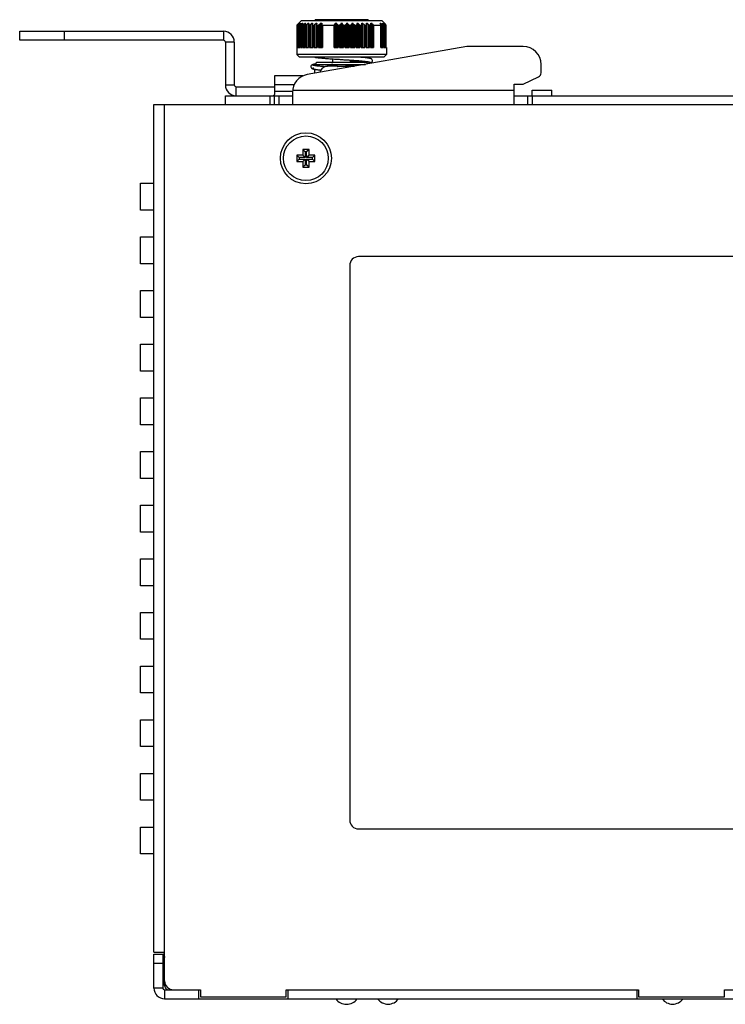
# Model space of a CAD drawing. Extents: x 889 to 1780, y -51 to 579.
# Tile 8 of 20: x 1209 to 1288, y 298 to 408. Entities that reach past the tile are written whole.
import ezdxf

# ---------------------------------------------------------------- set-up
doc = ezdxf.new("R2010")
doc.units = 0
doc.header["$LTSCALE"] = 2
doc.header["$MEASUREMENT"] = 0
for name, color, linetype in [('1X1_LED_DXF_CONTINUOUS_L69', 7, 'CONTINUOUS'), ('1X3_G-G_DXF_CONTINUOUS_L70', 7, 'CONTINUOUS'), ('3100320300-SDXF_CONTINUO66', 7, 'CONTINUOUS'), ('3105460500_DXF_CONTINUOU60', 7, 'CONTINUOUS'), ('3991140100_PDXF_CONTINUO48', 7, 'CONTINUOUS'), ('3991140200_BDXF_CONTINUO51', 7, 'CONTINUOUS'), ('3991140300_CDXF_CONTINUO47', 7, 'CONTINUOUS'), ('46-111-501-1DXF_CONTINUO67', 7, 'CONTINUOUS'), ('BACK_PLATE_2DXF_CONTINUO65', 7, 'CONTINUOUS'), ('SNAP_2_DXF_CONTINUOUS_LINE', 7, 'CONTINUOUS')]:
    doc.layers.add(name, color=color, linetype=linetype)

msp = doc.modelspace()

# ---------------------------------------------------------------- linework, layer by layer
at = {"layer": '1X1_LED_DXF_CONTINUOUS_L69', "color": 7, "linetype": 'Continuous'}
for centre in [(1250.2, 299.098), (1282, 299.098)]:
    msp.add_arc(centre, 1.45, 216.03742, 323.96258, dxfattribs=at)
at = {"layer": '1X3_G-G_DXF_CONTINUOUS_L70', "color": 7, "linetype": 'Continuous'}
msp.add_arc((1245.54, 299.078), 1.45, 215.00046, 324.99954, dxfattribs=at)
at = {"layer": '3100320300-SDXF_CONTINUO66', "color": 7, "linetype": 'Continuous'}
for p, q in [((1243.206, 402.496), (1243.206, 402.503)), ((1243.415, 402.535), (1243.392, 402.532)), ((1243.415, 402.535), (1243.415, 402.535)), ((1244.509, 402.548), (1243.583, 402.548)), ((1244.509, 402.548), (1243.583, 402.548)), ((1244.624, 402.503), (1244.599, 402.506)), ((1244.654, 402.501), (1244.623, 402.503)), ((1244.689, 402.501), (1244.654, 402.501)), ((1244.793, 402.505), (1244.689, 402.501)), ((1244.704, 402.501), (1244.689, 402.501)), ((1244.704, 402.496), (1244.704, 402.501)), ((1245.099, 402.508), (1245, 402.509)), ((1245.296, 402.501), (1245.208, 402.505)), ((1245.296, 402.496), (1245.296, 402.501)), ((1245.314, 402.501), (1245.296, 402.501)), ((1245.349, 402.501), (1245.313, 402.501)), ((1245.38, 402.503), (1245.349, 402.501)), ((1246.418, 402.548), (1245.491, 402.548)), ((1245.491, 402.548), (1246.418, 402.548))]:
    msp.add_line(p, q, dxfattribs=at)
for points in [[(1243.27, 402.507), (1243.256, 402.504), (1243.245, 402.502), (1243.238, 402.501), (1243.236, 402.5)], [(1243.415, 402.535), (1243.384, 402.53), (1243.357, 402.525), (1243.332, 402.52), (1243.308, 402.515), (1243.27, 402.507)], [(1243.583, 402.548), (1243.533, 402.547), (1243.465, 402.542), (1243.415, 402.535)], [(1244.599, 402.506), (1244.581, 402.51), (1244.571, 402.513), (1244.569, 402.514)], [(1245, 402.509), (1244.903, 402.508), (1244.792, 402.505)], [(1245.296, 402.501), (1245.209, 402.505), (1245.098, 402.508)], [(1245.421, 402.511), (1245.404, 402.507), (1245.38, 402.503)], [(1245.43, 402.513), (1245.432, 402.514), (1245.431, 402.513), (1245.421, 402.511)]]:
    msp.add_lwpolyline(points, dxfattribs=at)
for centre, radius, start, end in [((1243.5, 401.548), 1, 107.26001, 162.54222), ((1243.236, 402.409), 0.1, 76.61004, 107.09561), ((1243.238, 402.401), 0.101, 91.22681, 108.27391), ((1243.238, 402.402), 0.0992, 88.82496, 91.21728), ((1243.582, 401.464), 1.085, 96.04289, 98.8682), ((1243.583, 401.46), 1.088, 92.82135, 96.04374), ((1243.583, 401.454), 1.094, 89.99936, 92.82284), ((1244.509, 402.448), 0.1, 38.04501, 90), ((1244.631, 402.798), 0.3, 257.2836, 257.73058), ((1244.996, 397.025), 5.479, 89.95742, 93.05486), ((1245.004, 397.027), 5.477, 86.94466, 90.04308), ((1245.491, 402.448), 0.1, 90, 141.93663), ((1245.489, 402.436), 0.099, 127.28441, 130.57327), ((1245.49, 402.435), 0.101, 87.10657, 127.23926)]:
    msp.add_arc(centre, radius, start, end, dxfattribs=at)
for points, start_tangent, end_tangent in [([(1243.249, 402.502), (1243.226, 402.497), (1243.211, 402.495), (1243.206, 402.496)], (-0.9767073, -0.214576), (-0.0080798, 0.9999674)), ([(1243.415, 402.535), (1243.366, 402.527), (1243.321, 402.518), (1243.281, 402.509), (1243.249, 402.502)], (-0.9880643, -0.1540422), (-0.9767073, -0.214576)), ([(1244.565, 402.505), (1244.533, 402.515), (1244.512, 402.525), (1244.506, 402.535)], (-0.9754687, 0.2201383), (0.0833735, 0.9965184)), ([(1244.506, 402.535), (1244.507, 402.543), (1244.508, 402.547), (1244.509, 402.548)], (0.0814027, 0.9966813), (1, 0.0000114)), ([(1244.506, 402.535), (1244.543, 402.53), (1244.576, 402.511)], (0.9987736, 0.0495097), (0.7595162, -0.6504883)), ([(1244.704, 402.496), (1244.654, 402.496), (1244.606, 402.499), (1244.567, 402.505)], (-0.9985213, -0.0543627), (-0.9771563, 0.212522)), ([(1245.419, 402.502), (1245.381, 402.497), (1245.34, 402.495), (1245.296, 402.496)], (-0.9859773, -0.1668793), (-0.9985208, 0.0543708)), ([(1245.495, 402.535), (1245.49, 402.527), (1245.475, 402.518), (1245.451, 402.509), (1245.419, 402.502)], (0.0818593, -0.9966439), (-0.9859773, -0.1668793)), ([(1245.491, 402.548), (1245.493, 402.547), (1245.494, 402.543), (1245.495, 402.535)], (1, -0.0000121), (0.0814024, -0.9966813))]:
    msp.add_spline(points, degree=3, dxfattribs=dict(at, start_tangent=start_tangent, end_tangent=end_tangent))
at = {"layer": '3105460500_DXF_CONTINUOU60', "color": 7, "linetype": 'Continuous'}
for p, q in [((1240.65, 393.248), (1240.65, 392.598)), ((1240.65, 393.248), (1240.918, 392.98)), ((1241.35, 393.248), (1240.65, 393.248)), ((1241.35, 393.248), (1241.082, 392.98)), ((1241.35, 392.598), (1241.35, 393.248)), ((1240, 392.598), (1240, 391.898)), ((1240, 392.598), (1240.268, 392.33)), ((1240.65, 392.598), (1240, 392.598)), ((1240, 391.898), (1240.268, 392.166)), ((1240.268, 392.33), (1240.268, 392.166)), ((1240.918, 392.33), (1240.268, 392.33)), ((1240.268, 392.166), (1240.918, 392.166)), ((1240.65, 392.598), (1240.918, 392.33)), ((1240.65, 391.898), (1240.918, 392.166)), ((1240.918, 392.98), (1240.918, 392.33)), ((1241.082, 392.98), (1240.918, 392.98)), ((1240.918, 392.166), (1240.918, 391.516)), ((1241.082, 392.33), (1241.082, 392.98)), ((1241.35, 392.598), (1241.082, 392.33)), ((1241.732, 392.33), (1241.082, 392.33)), ((1241.082, 391.516), (1241.082, 392.166)), ((1241.35, 391.898), (1241.082, 392.166)), ((1241.082, 392.166), (1241.732, 392.166)), ((1242, 392.598), (1241.35, 392.598)), ((1242, 392.598), (1241.732, 392.33)), ((1241.732, 392.166), (1241.732, 392.33)), ((1242, 391.898), (1241.732, 392.166)), ((1242, 391.898), (1242, 392.598)), ((1240, 391.898), (1240.65, 391.898)), ((1240.65, 391.898), (1240.65, 391.248)), ((1240.65, 391.248), (1240.918, 391.516)), ((1240.65, 391.248), (1241.35, 391.248)), ((1240.918, 391.516), (1241.082, 391.516)), ((1241.35, 391.248), (1241.082, 391.516)), ((1241.35, 391.248), (1241.35, 391.898)), ((1241.35, 391.898), (1242, 391.898))]:
    msp.add_line(p, q, dxfattribs=at)
msp.add_circle((1241, 392.248), 2.5, dxfattribs=at)
at = {"layer": '3991140100_PDXF_CONTINUO48', "color": 7, "linetype": 'Continuous'}
for p, q in [((1224, 299.448), (1224, 303.248)), ((1224, 303.248), (1225, 303.248)), ((1225, 303.244), (1225.041, 303.244)), ((1225.029, 303.236), (1225.075, 303.248)), ((1225.075, 303.248), (1225.2, 302.935)), ((1224, 302.248), (1225, 302.248)), ((1225, 299.448), (1224, 299.448)), ((1225.2, 299.248), (1225.2, 298.248)), ((1229, 299.248), (1229, 298.248)), ((1239, 299.248), (1239, 298.248)), ((1278, 299.248), (1278, 298.248)), ((1225.2, 298.248), (1340.8, 298.248))]:
    msp.add_line(p, q, dxfattribs=at)
at = {"layer": '3991140100_PDXF_CONTINUO48', "color": 3, "linetype": 'Continuous'}
for p, q in [((1225, 303.248), (1225, 299.448)), ((1225.014, 303.219), (1225.2, 302.833)), ((1225.2, 299.248), (1229, 299.248)), ((1239, 299.248), (1278, 299.248))]:
    msp.add_line(p, q, dxfattribs=at)
at = {"layer": '3991140100_PDXF_CONTINUO48', "color": 7, "linetype": 'Continuous'}
for centre, radius, start, end in [((1225, 303.434), 0.2, 291.84356, 305.66326), ((1225.2, 299.448), 1.2, 180, 270)]:
    msp.add_arc(centre, radius, start, end, dxfattribs=at)
at = {"layer": '3991140100_PDXF_CONTINUO48', "color": 3, "linetype": 'Continuous'}
for centre, start, end in [((1225.2, 302.048), 98.21321, 180), ((1225.2, 299.448), 180, 270)]:
    msp.add_arc(centre, 0.2, start, end, dxfattribs=at)
at = {"layer": '3991140200_BDXF_CONTINUO51', "color": 3, "linetype": 'Continuous'}
msp.add_line((1225.2, 299.748), (1225.2, 300.248), dxfattribs=at)
msp.add_arc((1225.7, 299.748), 0.5, 180, 247.5, dxfattribs=at)
at = {"layer": '3991140300_CDXF_CONTINUO47', "color": 3, "linetype": 'Continuous'}
for p, q in [((1224, 303.448), (1224, 398.248)), ((1224, 398.248), (1340.8, 398.248)), ((1225.2, 300.248), (1225.2, 398.248)), ((1222.5, 386.448), (1222.5, 389.448)), ((1222.5, 389.448), (1224, 389.448)), ((1224, 386.448), (1222.5, 386.448)), ((1222.5, 380.448), (1222.5, 383.448)), ((1222.5, 383.448), (1224, 383.448)), ((1314.486, 381.248), (1246.9, 381.248)), ((1224, 380.448), (1222.5, 380.448)), ((1245.9, 380.248), (1245.9, 318.248)), ((1222.5, 374.448), (1222.5, 377.448)), ((1222.5, 377.448), (1224, 377.448)), ((1224, 374.448), (1222.5, 374.448)), ((1222.5, 368.448), (1222.5, 371.448)), ((1222.5, 371.448), (1224, 371.448)), ((1224, 368.448), (1222.5, 368.448)), ((1222.5, 362.448), (1222.5, 365.448)), ((1222.5, 365.448), (1224, 365.448)), ((1224, 362.448), (1222.5, 362.448)), ((1222.5, 356.448), (1222.5, 359.448)), ((1222.5, 359.448), (1224, 359.448)), ((1224, 356.448), (1222.5, 356.448)), ((1222.5, 350.448), (1222.5, 353.448)), ((1222.5, 353.448), (1224, 353.448)), ((1224, 350.448), (1222.5, 350.448)), ((1222.5, 344.448), (1222.5, 347.448)), ((1222.5, 347.448), (1224, 347.448)), ((1224, 344.448), (1222.5, 344.448)), ((1222.5, 338.448), (1222.5, 341.448)), ((1222.5, 341.448), (1224, 341.448)), ((1224, 338.448), (1222.5, 338.448)), ((1222.5, 332.448), (1222.5, 335.448)), ((1222.5, 335.448), (1224, 335.448)), ((1224, 332.448), (1222.5, 332.448)), ((1222.5, 326.448), (1222.5, 329.448)), ((1222.5, 329.448), (1224, 329.448)), ((1224, 326.448), (1222.5, 326.448)), ((1222.5, 320.448), (1222.5, 323.448)), ((1222.5, 323.448), (1224, 323.448)), ((1224, 320.448), (1222.5, 320.448)), ((1222.5, 314.448), (1222.5, 317.448)), ((1222.5, 317.448), (1224, 317.448)), ((1246.9, 317.248), (1318.9, 317.248)), ((1224, 314.448), (1222.5, 314.448)), ((1224, 303.448), (1225.2, 303.448)), ((1226.2, 299.248), (1229.2, 299.248)), ((1229.2, 299.248), (1229.2, 298.448)), ((1229.2, 298.448), (1238.8, 298.448)), ((1238.8, 299.248), (1278.2, 299.248)), ((1238.8, 298.448), (1238.8, 299.248)), ((1278.2, 299.248), (1278.2, 298.448)), ((1278.2, 298.448), (1287.8, 298.448)), ((1287.8, 299.248), (1327.2, 299.248)), ((1287.8, 298.448), (1287.8, 299.248))]:
    msp.add_line(p, q, dxfattribs=at)
msp.add_circle((1241, 392.248), 2.85, dxfattribs=at)
for centre, start, end in [((1246.9, 380.248), 90, 180), ((1246.9, 318.248), 180, 270), ((1226.2, 300.248), 180, 270)]:
    msp.add_arc(centre, 1, start, end, dxfattribs=at)
at = {"layer": '46-111-501-1DXF_CONTINUO67', "color": 6, "linetype": 'Continuous'}
for p, q in [((1240.5, 407.648), (1240, 407.148)), ((1240.5, 407.648), (1249.5, 407.648)), ((1247.9, 407.748), (1242.1, 407.748)), ((1249.5, 407.648), (1249.898, 407.251)), ((1240, 407.148), (1240, 403.848)), ((1240, 407.148), (1240.039, 407.148)), ((1240.039, 404.648), (1240.039, 407.148)), ((1240.13, 407.222), (1240.159, 407.248)), ((1240.13, 404.648), (1240.13, 407.222)), ((1240.14, 407.152), (1240.14, 407.154)), ((1240.14, 404.648), (1240.14, 407.153)), ((1240.142, 407.148), (1240.14, 407.152)), ((1240.142, 407.148), (1240.142, 404.648)), ((1240.142, 407.148), (1240.181, 407.148)), ((1240.181, 404.648), (1240.181, 407.148)), ((1240.267, 407.348), (1240.267, 407.318)), ((1240.267, 407.348), (1240.294, 407.348)), ((1240.275, 404.648), (1240.275, 407.22)), ((1240.322, 404.648), (1240.322, 407.148)), ((1240.328, 407.148), (1240.328, 404.648)), ((1240.328, 407.148), (1240.385, 407.148)), ((1240.385, 404.648), (1240.385, 407.148)), ((1240.422, 407.348), (1240.422, 407.313)), ((1240.422, 407.348), (1240.449, 407.348)), ((1240.488, 404.648), (1240.488, 407.22)), ((1240.575, 404.648), (1240.575, 407.148)), ((1240.589, 407.148), (1240.589, 404.648)), ((1240.589, 407.148), (1240.663, 407.148)), ((1240.639, 407.348), (1240.639, 407.289)), ((1240.639, 407.348), (1240.675, 407.348)), ((1240.663, 404.648), (1240.663, 407.148)), ((1240.773, 404.648), (1240.773, 407.22)), ((1240.896, 404.648), (1240.896, 407.176)), ((1240.918, 407.148), (1240.918, 404.648)), ((1240.918, 407.148), (1241.009, 407.148)), ((1240.925, 407.348), (1240.925, 407.254)), ((1240.925, 407.348), (1240.971, 407.348)), ((1241.009, 404.648), (1241.009, 407.148)), ((1241.123, 404.648), (1241.123, 407.22)), ((1241.275, 407.348), (1241.275, 404.648)), ((1241.275, 407.348), (1241.329, 407.348)), ((1241.279, 404.648), (1241.279, 407.187)), ((1241.285, 407.187), (1241.285, 404.648)), ((1241.312, 407.148), (1241.312, 404.648)), ((1241.312, 407.148), (1241.418, 407.148)), ((1241.418, 404.648), (1241.418, 407.148)), ((1241.535, 404.648), (1241.535, 407.22)), ((1241.684, 407.348), (1241.684, 404.648)), ((1241.684, 407.348), (1241.746, 407.348)), ((1241.718, 407.2), (1241.72, 407.22)), ((1241.718, 404.648), (1241.718, 407.201)), ((1241.72, 407.201), (1241.72, 404.648)), ((1241.765, 407.148), (1241.765, 404.648)), ((1241.765, 407.148), (1241.883, 407.148)), ((1241.883, 404.648), (1241.883, 407.148)), ((1242.002, 404.648), (1242.002, 407.22)), ((1242.145, 407.348), (1242.145, 404.648)), ((1242.145, 407.348), (1242.214, 407.348)), ((1242.214, 407.348), (1242.207, 407.22)), ((1242.207, 407.22), (1242.207, 404.648)), ((1242.207, 407.215), (1242.207, 407.22)), ((1242.268, 407.148), (1242.268, 404.648)), ((1242.268, 407.148), (1242.398, 407.148)), ((1242.398, 404.648), (1242.398, 407.148)), ((1242.516, 404.648), (1242.516, 407.22)), ((1242.651, 407.348), (1242.651, 404.648)), ((1242.651, 407.348), (1242.776, 407.348)), ((1242.776, 404.648), (1242.776, 407.348)), ((1242.776, 407.348), (1242.789, 407.221)), ((1242.789, 407.221), (1242.789, 404.648)), ((1242.867, 407.148), (1242.867, 404.648)), ((1242.867, 407.148), (1244.167, 407.148)), ((1244.167, 404.648), (1244.167, 407.148)), ((1244.202, 404.648), (1244.202, 407.221)), ((1244.299, 407.348), (1244.299, 404.648)), ((1244.299, 407.348), (1244.441, 407.348)), ((1244.441, 404.648), (1244.441, 407.348)), ((1244.509, 407.22), (1244.509, 404.648)), ((1244.623, 407.148), (1244.623, 404.648)), ((1244.623, 407.148), (1244.776, 407.148)), ((1244.776, 404.648), (1244.776, 407.148)), ((1244.873, 404.648), (1244.873, 407.22)), ((1244.958, 407.348), (1244.958, 404.648)), ((1244.958, 407.348), (1245.043, 407.348)), ((1245.043, 404.648), (1245.043, 407.348)), ((1245.127, 407.22), (1245.127, 404.648)), ((1245.224, 407.148), (1245.224, 404.648)), ((1245.224, 407.148), (1245.377, 407.148)), ((1245.377, 404.648), (1245.377, 407.148)), ((1245.492, 404.648), (1245.492, 407.22)), ((1245.56, 407.348), (1245.56, 404.648)), ((1245.56, 407.348), (1245.644, 407.348)), ((1245.644, 404.648), (1245.644, 407.348)), ((1245.744, 407.22), (1245.744, 404.648)), ((1245.849, 407.148), (1245.849, 404.648)), ((1245.849, 407.148), (1245.999, 407.148)), ((1245.999, 404.648), (1245.999, 407.148)), ((1246.103, 404.648), (1246.103, 407.22)), ((1246.153, 407.348), (1246.153, 404.648)), ((1246.153, 407.348), (1246.235, 407.348)), ((1246.235, 404.648), (1246.235, 407.348)), ((1246.349, 407.22), (1246.349, 404.648)), ((1246.46, 407.148), (1246.46, 404.648)), ((1246.46, 407.148), (1246.606, 407.148)), ((1246.606, 404.648), (1246.606, 407.148)), ((1246.696, 404.648), (1246.696, 407.22)), ((1246.728, 407.348), (1246.728, 404.648)), ((1246.728, 407.348), (1246.807, 407.348)), ((1246.807, 404.648), (1246.807, 407.348)), ((1246.932, 407.22), (1246.932, 404.648)), ((1247.047, 407.148), (1247.047, 404.648)), ((1247.047, 407.148), (1247.186, 407.148)), ((1247.186, 404.648), (1247.186, 407.148)), ((1247.263, 407.22), (1247.275, 407.348)), ((1247.263, 404.648), (1247.263, 407.22)), ((1247.275, 407.348), (1247.275, 404.648)), ((1247.275, 407.348), (1247.35, 407.348)), ((1247.35, 404.648), (1247.35, 407.348)), ((1247.485, 407.22), (1247.485, 404.648)), ((1247.603, 407.148), (1247.603, 404.648)), ((1247.603, 407.148), (1247.733, 407.148)), ((1247.733, 404.648), (1247.733, 407.148)), ((1247.787, 407.348), (1247.856, 407.348)), ((1247.793, 407.22), (1247.787, 407.348)), ((1247.794, 404.648), (1247.793, 407.22)), ((1247.856, 404.648), (1247.856, 407.348)), ((1247.999, 407.22), (1247.999, 404.648)), ((1248.118, 407.148), (1248.118, 404.648)), ((1248.118, 407.148), (1248.236, 407.148)), ((1248.236, 404.648), (1248.236, 407.148)), ((1248.255, 407.348), (1248.359, 407.348)), ((1248.282, 404.648), (1248.282, 407.2)), ((1248.359, 404.648), (1248.359, 407.348)), ((1248.504, 407.221), (1248.504, 404.648)), ((1248.572, 407.148), (1248.572, 404.648)), ((1248.572, 407.148), (1249.384, 407.148)), ((1249.3, 407.348), (1249.361, 407.348)), ((1249.361, 407.247), (1249.361, 407.348)), ((1249.384, 404.648), (1249.384, 407.148)), ((1249.399, 404.648), (1249.399, 407.148)), ((1249.512, 407.22), (1249.512, 404.648)), ((1249.552, 407.348), (1249.578, 407.348)), ((1249.578, 407.313), (1249.578, 407.348)), ((1249.615, 407.148), (1249.615, 404.648)), ((1249.615, 407.148), (1249.672, 407.148)), ((1249.672, 404.648), (1249.672, 407.148)), ((1249.679, 404.648), (1249.679, 407.148)), ((1249.707, 407.348), (1249.723, 407.348)), ((1249.723, 407.33), (1249.723, 407.348)), ((1249.725, 407.22), (1249.725, 404.648)), ((1249.792, 407.344), (1249.792, 407.348)), ((1249.792, 407.348), (1249.827, 407.315)), ((1249.82, 407.148), (1249.82, 404.648)), ((1249.82, 407.148), (1249.859, 407.148)), ((1249.838, 407.244), (1249.864, 407.22)), ((1249.856, 407.166), (1249.858, 407.162)), ((1249.859, 404.648), (1249.859, 407.148)), ((1249.861, 404.648), (1249.861, 407.148)), ((1249.864, 407.22), (1249.864, 404.648)), ((1249.896, 407.248), (1249.896, 407.235)), ((1249.896, 407.248), (1249.9, 407.248)), ((1249.9, 407.23), (1249.9, 407.248)), ((1249.909, 407.22), (1249.9, 407.23)), ((1249.949, 407.148), (1249.949, 404.648)), ((1249.949, 407.148), (1249.968, 407.148)), ((1249.969, 407.149), (1249.968, 407.148)), ((1249.968, 404.648), (1249.969, 407.149)), ((1240.039, 404.648), (1240.142, 404.648)), ((1240.181, 404.648), (1240.328, 404.648)), ((1240.385, 404.648), (1240.589, 404.648)), ((1240.663, 404.648), (1240.918, 404.648)), ((1241.009, 404.648), (1241.312, 404.648)), ((1241.418, 404.648), (1241.765, 404.648)), ((1241.883, 404.648), (1242.268, 404.648)), ((1242.398, 404.648), (1242.867, 404.648)), ((1244.167, 404.648), (1244.623, 404.648)), ((1244.776, 404.648), (1245.224, 404.648)), ((1245.377, 404.648), (1245.849, 404.648)), ((1245.999, 404.648), (1246.46, 404.648)), ((1246.606, 404.648), (1247.047, 404.648)), ((1247.186, 404.648), (1247.603, 404.648)), ((1247.733, 404.648), (1248.118, 404.648)), ((1248.236, 404.648), (1248.572, 404.648)), ((1249.384, 404.648), (1249.615, 404.648)), ((1249.672, 404.648), (1249.82, 404.648)), ((1249.859, 404.648), (1249.949, 404.648)), ((1249.968, 404.648), (1250, 404.648)), ((1250, 404.648), (1250, 403.848)), ((1240.3, 403.548), (1240, 403.848)), ((1250, 403.848), (1240, 403.848)), ((1249.7, 403.548), (1240.3, 403.548)), ((1244, 402.948), (1244, 403.364)), ((1246, 402.948), (1246, 403.229)), ((1246.274, 403.111), (1246, 403.092)), ((1249.7, 403.548), (1250, 403.848)), ((1241.997, 402.771), (1242.027, 402.776)), ((1242.2, 402.948), (1242, 402.748)), ((1242, 402.605), (1242, 402.748)), ((1242, 402.748), (1247.658, 402.748)), ((1242, 401.751), (1242, 402.201)), ((1247.8, 402.948), (1242.2, 402.948)), ((1244, 402.958), (1243.868, 402.948)), ((1243.871, 402.949), (1244, 402.958)), ((1247.8, 402.948), (1247.949, 402.8))]:
    msp.add_line(p, q, dxfattribs=at)
for points in [[(1241.986, 403.548), (1241.989, 403.548), (1242.07, 403.535), (1242.161, 403.523), (1242.263, 403.51), (1242.375, 403.497), (1242.5, 403.484), (1242.637, 403.47), (1242.788, 403.456), (1242.952, 403.442), (1243.13, 403.427), (1243.322, 403.412), (1243.526, 403.397), (1243.742, 403.381), (1243.969, 403.366), (1244.207, 403.349), (1244.46, 403.332), (1245.432, 403.268)], [(1245.432, 403.268), (1245.875, 403.238), (1246.08, 403.224), (1246.277, 403.21), (1246.465, 403.196), (1246.645, 403.183), (1246.814, 403.169), (1246.973, 403.156), (1247.12, 403.144), (1247.257, 403.132), (1247.383, 403.12), (1247.498, 403.108), (1247.603, 403.097), (1247.699, 403.086), (1247.785, 403.075), (1247.862, 403.064), (1247.93, 403.054), (1247.989, 403.044), (1248.038, 403.035), (1248.078, 403.026), (1248.107, 403.018), (1248.126, 403.012), (1248.132, 403.01)], [(1246.924, 403.16), (1246.801, 403.151), (1246.636, 403.138), (1246.46, 403.124), (1246.274, 403.111)], [(1247.892, 402.857), (1247.902, 402.858), (1247.985, 402.871), (1248.057, 402.883), (1248.121, 402.895), (1248.177, 402.908), (1248.226, 402.921), (1248.27, 402.935), (1248.313, 402.954), (1248.357, 402.981), (1248.403, 403.026), (1248.441, 403.097), (1248.449, 403.185), (1248.422, 403.267), (1248.377, 403.323), (1248.331, 403.357), (1248.287, 403.379), (1248.243, 403.395), (1248.195, 403.409), (1248.14, 403.422), (1248.077, 403.434), (1248.005, 403.447), (1247.923, 403.46), (1247.831, 403.472), (1247.729, 403.485), (1247.615, 403.498), (1247.49, 403.511), (1247.351, 403.525), (1247.2, 403.538), (1247.085, 403.548)], [(1242.032, 402.78), (1241.972, 402.77), (1241.901, 402.757), (1241.839, 402.744), (1241.786, 402.731), (1241.738, 402.716), (1241.694, 402.697), (1241.648, 402.67), (1241.6, 402.625), (1241.562, 402.557), (1241.551, 402.47), (1241.575, 402.388), (1241.619, 402.329), (1241.665, 402.294), (1241.707, 402.272), (1241.749, 402.256), (1241.794, 402.243), (1241.844, 402.23), (1241.901, 402.218), (1241.966, 402.206), (1242.04, 402.194), (1242.124, 402.182), (1242.217, 402.17), (1242.321, 402.158), (1242.435, 402.145), (1242.561, 402.132), (1242.685, 402.12)], [(1243.146, 402.482), (1243.067, 402.488), (1242.923, 402.501), (1242.789, 402.512), (1242.665, 402.524), (1242.55, 402.535), (1242.444, 402.546), (1242.347, 402.557), (1242.259, 402.568), (1242.181, 402.578), (1242.111, 402.588), (1242.049, 402.598), (1241.996, 402.607), (1241.952, 402.616), (1241.916, 402.624), (1241.889, 402.631), (1241.873, 402.637), (1241.868, 402.638)]]:
    msp.add_lwpolyline(points, dxfattribs=at)
for centre, radius, start, end in [((1242.1, 407.648), 0.1, 90, 180), ((1247.9, 407.648), 0.1, 0, 90), ((1265.067, 380.277), 36.714, 132.49207, 132.72279), ((1264.472, 386.732), 31.775, 139.54621, 139.8497), ((1264.217, 379.995), 36.254, 131.02003, 131.32816), ((1265.43, 388.829), 31.097, 143.45022, 143.74406), ((1264.526, 379.145), 36.959, 130.26263, 130.56956), ((1267.433, 390.806), 31.458, 148.27417, 148.54863), ((1264.852, 378.797), 37.252, 129.96432, 130.27072), ((1271.482, 392.538), 33.916, 154.10736, 154.34816), ((1265.181, 378.971), 37.105, 130.11315, 130.41981), ((1280.27, 393.916), 41.193, 160.96861, 161.15737), ((1265.513, 379.659), 36.531, 130.71507, 131.02275), ((1304.525, 394.854), 64.01, 168.74368, 168.86081), ((1265.863, 380.816), 35.588, 131.79419, 132.10334), ((1266.267, 382.369), 34.375, 133.39369, 133.70423), ((1270.011, 387.451), 32.512, 142.26488, 142.54708), ((1215.508, 391.995), 32.755, 27.69856, 27.95245), ((1270.677, 390.361), 30.823, 146.55596, 146.84144), ((1219.03, 390.168), 31.174, 33.16016, 33.44244), ((1274.159, 392.171), 32.377, 152.04607, 152.30292), ((1221.009, 388.137), 31.241, 37.64999, 37.94793), ((1281.014, 393.665), 37.451, 158.56968, 158.78049), ((1222.197, 386.029), 32.13, 41.26479, 41.57002), ((1297.506, 394.748), 52.318, 166.06384, 166.20863), ((1222.957, 383.975), 33.393, 44.11379, 44.42135), ((1223.484, 382.106), 34.738, 46.2974, 46.60468), ((1247.689, 407.215), 0.105, 0.00054, 2.87034), ((1223.889, 380.539), 35.96, 47.89826, 48.20421), ((1186.241, 395.005), 63.23, 11.13847, 11.25704), ((1223.026, 378.14), 38.663, 48.77832, 49.06447), ((1221.342, 390.196), 32.8, 31.27008, 31.52975), ((1225.227, 378.854), 37.342, 49.43201, 49.73579), ((1224.847, 389.033), 30.753, 36.25429, 36.55142), ((1225.536, 379.711), 36.631, 48.67342, 48.97839), ((1225.791, 386.954), 31.431, 40.14864, 40.45545), ((1225.929, 381.17), 35.376, 47.48077, 47.73216), ((1226.216, 384.939), 32.524, 43.26364, 43.55164), ((1226.366, 383.083), 33.729, 45.76432, 45.92748), ((1250.973, 408.417), 1.632, 227.15891, 228.68228), ((1240.874, 478.369), 75.452, 273.89559, 274.59886)]:
    msp.add_arc(centre, radius, start, end, dxfattribs=at)
for points, start_tangent, end_tangent in [([(1240.13, 407.222), (1240.094, 407.19), (1240.067, 407.167), (1240.048, 407.153), (1240.039, 407.148)], (-0.7339764, -0.679175), (-1, 0)), ([(1240.14, 407.154), (1240.144, 407.165)], (0.0417713, 0.9991272), (0.5441819, 0.8389672)), ([(1240.144, 407.165), (1240.146, 407.168), (1240.161, 407.19), (1240.185, 407.22)], (0.5441819, 0.8389672), (0.6448181, 0.7643361)), ([(1240.275, 407.22), (1240.237, 407.187), (1240.204, 407.163), (1240.181, 407.148)], (-0.74702, -0.6648016), (-0.8946817, -0.4467041)), ([(1240.321, 407.158), (1240.324, 407.168), (1240.334, 407.19), (1240.354, 407.22)], (-0.0560858, 0.998426), (0.5914174, 0.8063656)), ([(1240.328, 407.148), (1240.322, 407.154), (1240.321, 407.158)], (-0.9818569, 0.1896233), (-0.0560858, 0.998426)), ([(1240.488, 407.22), (1240.448, 407.187), (1240.413, 407.163), (1240.385, 407.148)], (-0.754284, -0.6565483), (-0.9245036, -0.3811734)), ([(1240.575, 407.165), (1240.575, 407.168), (1240.581, 407.19), (1240.597, 407.22)], (0.0005575, 0.9999998), (0.5217992, 0.8530683)), ([(1240.589, 407.148), (1240.578, 407.154), (1240.575, 407.165)], (-0.9904679, 0.1377438), (0.0005575, 0.9999998)), ([(1240.773, 407.22), (1240.731, 407.187), (1240.694, 407.163), (1240.663, 407.148)], (-0.7562747, -0.6542542), (-0.9421104, -0.3353029)), ([(1240.895, 407.175), (1240.898, 407.19), (1240.909, 407.22)], (-0.0108054, 0.9999416), (0.4329248, 0.90143)), ([(1240.918, 407.148), (1240.904, 407.154), (1240.896, 407.168), (1240.895, 407.175)], (-0.9940031, 0.1093516), (-0.0108054, 0.9999416)), ([(1241.123, 407.22), (1241.082, 407.187), (1241.042, 407.163), (1241.009, 407.148)], (-0.7531237, -0.6578789), (-0.9531168, -0.3026025)), ([(1241.279, 407.187), (1241.279, 407.19), (1241.285, 407.22)], (0.0052406, 0.9999863), (0.3229897, 0.9464025)), ([(1241.312, 407.148), (1241.294, 407.154), (1241.282, 407.168), (1241.279, 407.187)], (-0.9957765, 0.091811), (0.0052406, 0.9999863)), ([(1241.535, 407.22), (1241.494, 407.187), (1241.454, 407.163), (1241.418, 407.148)], (-0.7446225, -0.6674858), (-0.9602511, -0.2791378)), ([(1241.765, 407.148), (1241.743, 407.154), (1241.727, 407.168), (1241.719, 407.19), (1241.718, 407.2)], (-0.9967799, 0.0801859), (-0.0031046, 0.9999952)), ([(1242.002, 407.22), (1241.961, 407.187), (1241.921, 407.163), (1241.883, 407.148)], (-0.7302051, -0.683228), (-0.9649358, -0.2624862)), ([(1242.268, 407.148), (1242.243, 407.154), (1242.223, 407.168), (1242.211, 407.19), (1242.207, 407.215)], (-0.9973922, 0.0721716), (-0.0004914, 0.9999999)), ([(1242.516, 407.22), (1242.477, 407.187), (1242.436, 407.163), (1242.398, 407.148)], (-0.708902, -0.705307), (-0.967951, -0.2511391)), ([(1242.867, 407.148), (1242.838, 407.154), (1242.814, 407.169), (1242.797, 407.191), (1242.789, 407.221)], (-0.9978557, 0.065453), (-0.09764, 0.9952218)), ([(1244.202, 407.221), (1244.194, 407.196), (1244.182, 407.171), (1244.167, 407.148)], (-0.2025928, -0.9792631), (-0.6153212, -0.7882765)), ([(1244.623, 407.148), (1244.59, 407.154), (1244.558, 407.168), (1244.53, 407.19), (1244.509, 407.22)], (-0.9982804, 0.0586189), (-0.4648437, 0.8853927)), ([(1244.873, 407.22), (1244.847, 407.187), (1244.813, 407.163), (1244.776, 407.148)], (-0.5180213, -0.8553677), (-0.9693463, -0.2456985)), ([(1245.224, 407.148), (1245.187, 407.163), (1245.154, 407.187), (1245.127, 407.22)], (-0.9693463, 0.2456985), (-0.5180213, 0.8553677)), ([(1245.492, 407.22), (1245.471, 407.19), (1245.443, 407.168), (1245.411, 407.154), (1245.377, 407.148)], (-0.4648437, -0.8853927), (-0.9982804, -0.0586189)), ([(1245.849, 407.148), (1245.81, 407.163), (1245.774, 407.187), (1245.744, 407.22)], (-0.9703897, 0.2415445), (-0.5865724, 0.8098968)), ([(1246.103, 407.22), (1246.085, 407.19), (1246.061, 407.168), (1246.031, 407.154), (1245.999, 407.148)], (-0.3619836, -0.9321845), (-0.9981923, -0.0601011)), ([(1246.46, 407.148), (1246.42, 407.163), (1246.382, 407.187), (1246.349, 407.22)], (-0.9705135, 0.2410467), (-0.6393417, 0.7689228)), ([(1246.696, 407.22), (1246.683, 407.19), (1246.663, 407.168), (1246.636, 407.154), (1246.606, 407.148)], (-0.2384175, -0.9711628), (-0.9980343, -0.0626702)), ([(1247.047, 407.148), (1247.008, 407.163), (1246.969, 407.187), (1246.932, 407.22)], (-0.9697327, 0.2441691), (-0.6792736, 0.7338852)), ([(1247.263, 407.22), (1247.254, 407.19), (1247.238, 407.168), (1247.214, 407.154), (1247.186, 407.148)], (-0.0983259, -0.9951543), (-0.9977824, -0.0665602)), ([(1247.603, 407.148), (1247.564, 407.163), (1247.524, 407.187), (1247.485, 407.22)], (-0.967951, 0.2511391), (-0.708902, 0.705307)), ([(1247.733, 407.148), (1247.746, 407.15), (1247.759, 407.155), (1247.77, 407.161), (1247.779, 407.17), (1247.787, 407.182), (1247.792, 407.197), (1247.794, 407.215)], (0.9973922, 0.0721716), (0, 1)), ([(1248.118, 407.148), (1248.08, 407.163), (1248.04, 407.187), (1247.999, 407.22)], (-0.9649358, 0.2624862), (-0.7302051, 0.683228)), ([(1248.282, 407.2), (1248.277, 407.173), (1248.26, 407.155), (1248.236, 407.148)], (0, -1), (-0.9967799, -0.0801859)), ([(1248.28, 407.22), (1248.282, 407.213), (1248.282, 407.206), (1248.282, 407.2)], (0.1932061, -0.9811582), (0, -1)), ([(1248.572, 407.148), (1248.548, 407.171), (1248.526, 407.195), (1248.504, 407.221)], (-0.7546324, 0.6561478), (-0.5964283, 0.8026664)), ([(1249.377, 407.221), (1249.389, 407.199), (1249.397, 407.181), (1249.399, 407.166)], (0.5191169, -0.8547033), (0, -1)), ([(1249.399, 407.166), (1249.397, 407.157), (1249.392, 407.151), (1249.384, 407.148)], (0, -1), (-0.9911241, -0.1329402)), ([(1249.615, 407.148), (1249.588, 407.163), (1249.553, 407.187), (1249.512, 407.22)], (-0.9245036, 0.3811734), (-0.754284, 0.6565483)), ([(1249.647, 407.22), (1249.665, 407.193), (1249.676, 407.172)], (0.5914174, -0.8063656), (0.3779537, -0.9258245)), ([(1249.679, 407.158), (1249.678, 407.153), (1249.676, 407.15), (1249.672, 407.148)], (0, -1), (-0.9818569, -0.1896233)), ([(1249.676, 407.172), (1249.679, 407.158)], (0.3779537, -0.9258245), (0, -1)), ([(1249.82, 407.148), (1249.796, 407.163), (1249.764, 407.187), (1249.725, 407.22)], (-0.8946817, 0.4467041), (-0.74702, 0.6648016)), ([(1249.816, 407.22), (1249.841, 407.189), (1249.856, 407.166)], (0.6448181, -0.7643361), (0.5058242, -0.8626366)), ([(1249.858, 407.162), (1249.861, 407.152)], (0.4645621, -0.8855406), (0, -1)), ([(1249.861, 407.152), (1249.861, 407.15), (1249.86, 407.149), (1249.859, 407.148)], (0, -1), (-0.9512293, -0.3084847)), ([(1249.949, 407.148), (1249.929, 407.163), (1249.9, 407.187), (1249.896, 407.191)], (-0.8400894, 0.542448), (-0.7517975, 0.6593941)), ([(1249.963, 407.159), (1249.955, 407.169), (1249.944, 407.182), (1249.929, 407.199), (1249.909, 407.22)], (-0.5887472, 0.8083172), (-0.6851121, 0.7284376)), ([(1249.969, 407.149), (1249.967, 407.153), (1249.963, 407.159), (1249.963, 407.159)], (0, 1), (-0.5887472, 0.8083172)), ([(1242, 403.548), (1242.249, 403.513), (1242.576, 403.477), (1242.972, 403.441), (1243.424, 403.405), (1243.92, 403.369), (1244.448, 403.333), (1244.979, 403.298)], (0.9797814, -0.2000708), (0.9978369, -0.0657378)), ([(1244.979, 403.298), (1244.989, 403.297), (1245.534, 403.261), (1246.064, 403.225), (1246.564, 403.189), (1247.019, 403.153), (1247.417, 403.117), (1247.746, 403.081), (1247.998, 403.045), (1248.133, 403.015)], (0.9978369, -0.0657378), (0.9813366, -0.1922979)), ([(1241.866, 402.628), (1241.794, 402.653), (1241.751, 402.689), (1241.797, 402.724), (1241.932, 402.76), (1241.997, 402.771)], (-0.9748099, 0.2230372), (0.9864663, 0.1639642)), ([(1241.875, 402.349), (1241.799, 402.325), (1241.751, 402.289), (1241.792, 402.253), (1241.924, 402.217), (1242.142, 402.181), (1242.443, 402.145), (1242.685, 402.121)], (-0.9745626, -0.2241155), (0.9954684, -0.0950925)), ([(1243.146, 402.482), (1242.808, 402.51), (1242.44, 402.546), (1242.143, 402.582), (1241.926, 402.618), (1241.866, 402.628)], (-0.9968388, 0.0794508), (-0.9748099, 0.2230372)), ([(1248.133, 403.015), (1248.165, 403.009), (1248.244, 402.973), (1248.231, 402.937), (1248.126, 402.901), (1247.932, 402.865), (1247.89, 402.857)], (0.9813366, -0.1922979), (-0.9863711, -0.1645357))]:
    msp.add_spline(points, degree=3, dxfattribs=dict(at, start_tangent=start_tangent, end_tangent=end_tangent))
at = {"layer": 'BACK_PLATE_2DXF_CONTINUO65', "color": 7, "linetype": 'Continuous'}
for p, q in [((1259, 404.748), (1241.153, 401.601)), ((1265.3, 404.748), (1259, 404.748)), ((1267.3, 401.799), (1267.3, 402.748)), ((1265.3, 400.548), (1267.012, 401.346)), ((1239.512, 399.848), (1264.3, 399.848)), ((1264.3, 398.248), (1264.3, 400.548)), ((1264.3, 400.548), (1265.3, 400.548)), ((1232, 398.248), (1232, 399.248)), ((1237, 398.248), (1237, 399.248)), ((1237.5, 398.248), (1237.5, 399.248)), ((1238, 398.248), (1238, 399.248)), ((1239.5, 399.632), (1239.5, 398.248)), ((1265.8, 399.248), (1265.8, 398.248)), ((1266.3, 399.248), (1266.3, 398.248))]:
    msp.add_line(p, q, dxfattribs=at)
at = {"layer": 'BACK_PLATE_2DXF_CONTINUO65', "color": 3, "linetype": 'Continuous'}
for p, q in [((1237.5, 401.451), (1237.5, 399.369)), ((1240.672, 401.451), (1237.5, 401.451)), ((1239.693, 400.459), (1237.5, 400.459)), ((1237.5, 399.744), (1239.512, 399.744)), ((1266.3, 399.248), (1266.3, 399.848)), ((1266.3, 399.848), (1268.5, 399.848)), ((1268.5, 399.248), (1268.5, 399.848)), ((1232, 399.248), (1239.5, 399.248)), ((1264.3, 399.248), (1299.8, 399.248))]:
    msp.add_line(p, q, dxfattribs=at)
at = {"layer": 'BACK_PLATE_2DXF_CONTINUO65', "color": 7, "linetype": 'Continuous'}
for centre, radius, start, end in [((1265.3, 402.748), 2, 0, 90), ((1241.5, 399.632), 2, 100, 180), ((1266.8, 401.799), 0.5, 295, 0)]:
    msp.add_arc(centre, radius, start, end, dxfattribs=at)
at = {"layer": 'BACK_PLATE_2DXF_CONTINUO65', "color": 3, "linetype": 'Continuous'}
for points, start_tangent, end_tangent in [([(1237.333, 399.253), (1237.425, 399.273), (1237.482, 399.312)], (0.9950338, 0.0995374), (0.5971338, 0.8021416)), ([(1237.482, 399.312), (1237.5, 399.369)], (0.5971338, 0.8021416), (0, 1))]:
    msp.add_spline(points, degree=3, dxfattribs=dict(at, start_tangent=start_tangent, end_tangent=end_tangent))
at = {"layer": 'SNAP_2_DXF_CONTINUOUS_LINE', "color": 7, "linetype": 'Continuous'}
for p, q in [((1209, 405.448), (1209, 406.448)), ((1214, 405.448), (1214, 406.448)), ((1231.8, 406.448), (1231.8, 405.448)), ((1231.8, 405.448), (1209, 405.448)), ((1232, 405.248), (1232, 400.448)), ((1233, 405.248), (1232, 405.248)), ((1232, 400.448), (1233, 400.448)), ((1233.2, 399.248), (1233.2, 400.248))]:
    msp.add_line(p, q, dxfattribs=at)
at = {"layer": 'SNAP_2_DXF_CONTINUOUS_LINE', "color": 3, "linetype": 'Continuous'}
for p, q in [((1209, 406.448), (1231.8, 406.448)), ((1233, 405.248), (1233, 400.448)), ((1233.2, 400.248), (1237.5, 400.248))]:
    msp.add_line(p, q, dxfattribs=at)
for centre, radius, start, end in [((1231.8, 405.248), 1.2, 0, 90), ((1233.2, 400.448), 0.2, 180, 270)]:
    msp.add_arc(centre, radius, start, end, dxfattribs=at)
at = {"layer": 'SNAP_2_DXF_CONTINUOUS_LINE', "color": 7, "linetype": 'Continuous'}
for centre, radius, start, end in [((1231.8, 405.248), 0.2, 0, 90), ((1233.2, 400.448), 1.2, 180, 270)]:
    msp.add_arc(centre, radius, start, end, dxfattribs=at)

doc.saveas('drawing.dxf')
